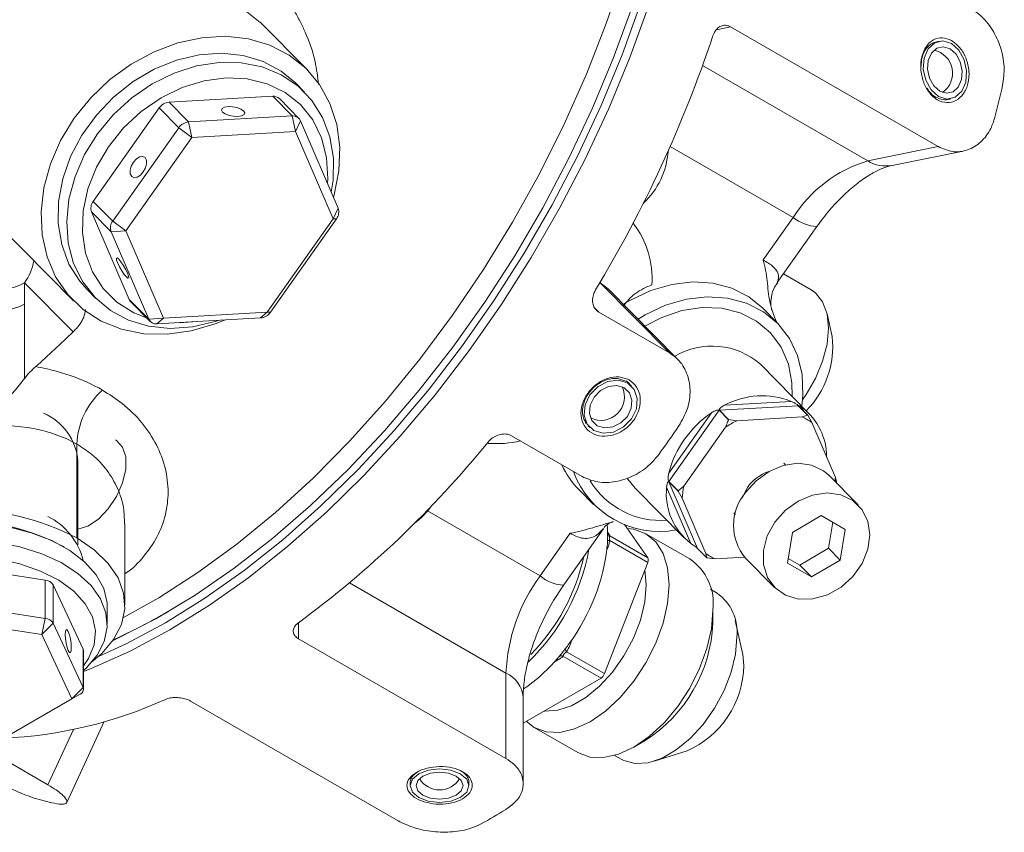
# Model space of a CAD drawing. Header units: millimetres. Extents: x 10 to 831, y 10 to 584.
# Tile 9 of 25: x 398 to 482, y 129 to 199. Entities that reach past the tile are written whole.
import ezdxf

# ---------------------------------------------------------------- set-up
doc = ezdxf.new("R2010")
doc.units = ezdxf.units.MM
doc.linetypes.add('SLD-Solido', pattern=[0])

msp = doc.modelspace()

# ---------------------------------------------------------------- linework, layer by layer
at = {"color": 7, "linetype": 'SLD-Solido', "lineweight": 15}
for p, q in [((418.335, 198.281), (416.349, 199.861)), ((422.369, 194.238), (418.354, 198.303)), ((458.407, 197.902), (457.214, 197.661)), ((458.407, 197.902), (476.084, 187.697)), ((476.171, 196.672), (475.95, 196.627)), ((456.03, 194.604), (470.093, 186.486)), ((422.134, 192.343), (421.386, 193.1)), ((419.414, 191.994), (410.596, 191.488)), ((410.596, 191.488), (412.259, 189.805)), ((419.414, 191.994), (421.077, 190.312)), ((421.646, 190.109), (419.984, 191.791)), ((476.94, 191.726), (477.162, 191.771)), ((409.747, 190.99), (404.133, 183.038)), ((409.747, 190.99), (411.41, 189.308)), ((386.993, 190.205), (402.452, 174.559)), ((412.259, 189.805), (421.077, 190.312)), ((412.533, 188.479), (412.259, 189.805)), ((421.35, 188.985), (421.077, 190.312)), ((421.35, 188.985), (421.784, 189.903)), ((421.784, 189.903), (424.987, 182.458)), ((405.795, 181.356), (411.41, 189.308)), ((412.533, 188.479), (411.41, 189.308)), ((421.35, 188.985), (412.533, 188.479)), ((424.553, 181.539), (421.35, 188.985)), ((412.533, 188.479), (406.918, 180.527)), ((453.27, 187.716), (463.751, 181.665)), ((470.093, 186.486), (476.084, 187.697)), ((472.176, 186.099), (478.221, 187.32)), ((404.133, 183.038), (405.795, 181.356)), ((403.991, 182.133), (407.194, 174.687)), ((403.991, 182.133), (405.653, 180.45)), ((424.553, 181.539), (424.987, 182.458)), ((405.795, 181.356), (406.918, 180.527)), ((418.939, 173.587), (424.553, 181.539)), ((424.845, 181.552), (419.23, 173.6)), ((424.553, 181.539), (424.845, 181.552)), ((461.195, 178.045), (463.751, 181.665)), ((405.653, 180.45), (406.918, 180.527)), ((408.856, 173.004), (405.653, 180.45)), ((406.918, 180.527), (410.121, 173.081)), ((462.392, 176.118), (465.758, 180.885)), ((402.423, 171.922), (398.288, 176.106)), ((398.288, 176.106), (398.288, 174.294)), ((447.312, 176.091), (447.281, 176.109)), ((453.201, 170.13), (447.312, 176.091)), ((465.274, 175.503), (462.918, 176.863)), ((403.602, 175.529), (404.35, 174.772)), ((453.902, 169.589), (448.008, 175.554)), ((407.194, 174.687), (408.856, 173.004)), ((407.331, 174.482), (408.994, 172.799)), ((398.288, 174.294), (398.288, 167.957)), ((410.121, 173.081), (418.939, 173.587)), ((418.381, 173.102), (418.939, 173.587)), ((419.23, 173.6), (418.939, 173.587)), ((446.853, 173.942), (447.19, 173.6)), ((447.19, 173.6), (453.201, 170.13)), ((462.4, 172.668), (461.153, 173.93)), ((408.856, 173.004), (410.121, 173.081)), ((418.381, 173.102), (409.563, 172.596)), ((409.563, 172.596), (410.121, 173.081)), ((411.434, 172.703), (412.624, 172.772)), ((467.058, 171.515), (466.628, 173.453)), ((465.106, 164.95), (460.949, 169.156)), ((449.665, 167.622), (449.518, 167.753)), ((449.984, 167.299), (449.665, 167.622)), ((457.439, 165.237), (453.159, 159.174)), ((458.229, 164.438), (457.439, 165.237)), ((464.179, 165.633), (457.456, 165.247)), ((457.456, 165.247), (458.246, 164.447)), ((457.893, 165.674), (463.578, 166.001)), ((464.969, 164.833), (464.179, 165.633)), ((464.192, 165.625), (464.982, 164.826)), ((464.511, 165.462), (464.633, 165.179)), ((453.152, 159.891), (456.772, 165.018)), ((458.95, 164.355), (458.246, 164.447)), ((464.514, 164.674), (458.95, 164.355)), ((464.969, 164.833), (464.514, 164.674)), ((465.317, 164.21), (464.982, 164.826)), ((446.284, 163.929), (446.427, 163.784)), ((457.985, 163.789), (454.442, 158.771)), ((467.339, 159.512), (465.317, 164.21)), ((439.754, 163.068), (445.764, 159.598)), ((402.726, 162.365), (402.726, 154.368)), ((402.826, 153.768), (402.826, 160.902)), ((463.087, 160.59), (462.944, 160.735)), ((469.271, 157.177), (466.777, 159.701)), ((467.424, 159.149), (467.339, 159.512)), ((450.279, 158.614), (454.435, 154.407)), ((455.03, 153.895), (452.965, 158.695)), ((453.946, 158.357), (453.156, 159.157)), ((453.156, 159.157), (455.598, 153.48)), ((453.159, 159.174), (453.948, 158.375)), ((454.442, 158.771), (453.948, 158.375)), ((459.852, 158.674), (459.396, 157.778)), ((445.503, 158.467), (446.75, 157.206)), ((453.946, 158.357), (454.281, 157.742)), ((454.281, 157.742), (456.302, 153.044)), ((432.613, 156.674), (442.198, 151.14)), ((458.676, 156.518), (458.819, 156.373)), ((466.124, 156.278), (463.673, 154.841)), ((468.165, 155.099), (466.124, 156.278)), ((406.826, 148.653), (406.826, 155.601)), ((449.373, 155.506), (451.357, 152.684)), ((466.758, 153.494), (467.105, 155.711)), ((442.198, 151.14), (444.755, 154.761)), ((444.204, 150.36), (447.57, 155.126)), ((448.119, 154.553), (451.357, 152.684)), ((454.931, 152.577), (451.204, 154.729)), ((463.673, 154.841), (463.263, 152.227)), ((467.755, 152.485), (468.165, 155.099)), ((401.667, 153.592), (401.525, 153.674)), ((447.958, 153.554), (447.873, 153.336)), ((447.899, 153.59), (447.958, 153.554)), ((451.357, 152.276), (448.119, 154.145)), ((455.598, 153.48), (456.388, 152.681)), ((464.307, 152.058), (466.758, 153.494)), ((466.758, 153.494), (467.755, 152.485)), ((456.302, 153.044), (456.388, 152.681)), ((456.401, 152.673), (457.105, 152.58)), ((457.105, 152.58), (459.614, 152.724)), ((459.663, 152.673), (462.157, 150.149)), ((463.326, 152.625), (464.307, 152.058)), ((400.025, 150.768), (390.545, 152.234)), ((451.357, 152.276), (447.682, 142.806)), ((463.263, 152.227), (465.304, 151.048)), ((464.307, 152.058), (465.304, 151.048)), ((465.304, 151.048), (467.755, 152.485)), ((451.233, 150.368), (451.113, 151.648)), ((400.025, 150.768), (400.025, 147.502)), ((403.273, 144.887), (400.733, 150.36)), ((400.733, 150.36), (400.733, 147.094)), ((425.959, 150.544), (439.283, 142.852)), ((457.262, 149.667), (456.702, 149.99)), ((390.545, 148.968), (400.025, 147.502)), ((405.326, 147.02), (405.326, 148.49)), ((399.767, 146.128), (390.286, 147.594)), ((456.904, 147.11), (456.904, 148.216)), ((399.767, 146.128), (400.025, 147.502)), ((399.767, 146.128), (400.733, 147.094)), ((400.733, 147.094), (403.273, 141.621)), ((421.606, 147.146), (421.606, 145.782)), ((459.448, 144.45), (458.811, 147.322)), ((402.307, 140.655), (399.767, 146.128)), ((439.283, 135.577), (421.606, 145.782)), ((444.931, 145.754), (444.717, 145.202)), ((403.273, 144.887), (403.273, 141.621)), ((403.307, 141.471), (403.307, 144.737)), ((447.376, 142.425), (444.139, 144.294)), ((444.445, 144.675), (447.682, 142.806)), ((459.547, 143.493), (459.448, 144.45)), ((443.76, 144.012), (443.407, 143.808)), ((439.283, 135.577), (439.283, 142.852)), ((447.376, 142.425), (440.748, 138.599)), ((402.307, 140.655), (403.273, 141.621)), ((402.307, 140.655), (403.014, 141.063)), ((395.367, 136.648), (402.307, 140.655)), ((430.091, 130.27), (412.413, 140.475)), ((440.748, 133.426), (440.748, 140.811)), ((401.881, 131.831), (405.061, 138.72)), ((400.276, 133.338), (402.454, 138.058)), ((441.68, 138.23), (445.406, 136.079)), ((394.265, 136.808), (400.276, 133.338)), ((450.17, 136.551), (451.128, 137.104)), ((451.898, 135.347), (454.703, 136.231)), ((448.532, 135.839), (449.093, 135.516)), ((431.127, 133.526), (431.127, 133.266)), ((436.127, 133.266), (436.127, 133.526))]:
    msp.add_line(p, q, dxfattribs=at)
at = {"color": 7, "linetype": 'SLD-Solido', "lineweight": 15, "flags": 128}
for points in [[(455.9, 224.916), (455.774, 220.937), (455.395, 216.835), (454.766, 212.632), (453.89, 208.352), (452.772, 204.018), (451.419, 199.654), (449.837, 195.286), (448.037, 190.938), (446.027, 186.633), (443.82, 182.397), (441.427, 178.252), (438.861, 174.222), (436.138, 170.329), (433.273, 166.596), (430.281, 163.043), (427.179, 159.689), (423.985, 156.554), (420.716, 153.656), (417.39, 151.01), (414.027, 148.631), (410.646, 146.532), (407.264, 144.726), (403.901, 143.222), (403.307, 142.987)], [(404.592, 144.274), (406.937, 145.352), (410.292, 147.145), (413.647, 149.227), (416.984, 151.587), (420.283, 154.212), (423.527, 157.088), (426.696, 160.199), (429.774, 163.526), (432.743, 167.052), (435.586, 170.756), (438.287, 174.618), (440.833, 178.617), (443.207, 182.729), (445.397, 186.933), (447.391, 191.203), (449.178, 195.518), (450.747, 199.852), (452.089, 204.181), (453.198, 208.481), (454.068, 212.728), (454.692, 216.898), (455.029, 220.392)], [(453.858, 215.575), (453.351, 212.362), (452.476, 208.129), (451.358, 203.843), (450.005, 199.53), (448.425, 195.213), (446.626, 190.919), (444.62, 186.67), (442.416, 182.492), (440.029, 178.409), (437.471, 174.444), (434.758, 170.619), (431.904, 166.956), (428.927, 163.478), (425.843, 160.202), (422.67, 157.149), (419.426, 154.336), (416.13, 151.778), (412.8, 149.491), (409.456, 147.487), (406.116, 145.779), (405.817, 145.64)], [(406.703, 147.584), (409.714, 149.269), (413.053, 151.416), (416.369, 153.841), (419.641, 156.528), (422.852, 159.463), (425.983, 162.63), (429.016, 166.009), (431.934, 169.582), (434.719, 173.329), (437.356, 177.227), (439.831, 181.254), (442.128, 185.387), (444.234, 189.604), (446.138, 193.878), (447.829, 198.187), (449.296, 202.505), (450.532, 206.807), (451.386, 210.391)], [(402.511, 190.113), (403.924, 191.859), (405.557, 193.411), (407.367, 194.73), (409.308, 195.781), (411.329, 196.538), (413.378, 196.98), (415.402, 197.096), (417.349, 196.883), (419.168, 196.347), (420.812, 195.502), (422.238, 194.369), (423.409, 192.977), (424.296, 191.364), (424.875, 189.57), (425.131, 187.642), (425.058, 185.631), (424.657, 183.587), (424.595, 183.368)], [(474.899, 195.242), (474.824, 194.301), (475.03, 193.348), (475.485, 192.527), (476.12, 191.965), (476.838, 191.746), (477.53, 191.904), (478.091, 192.415), (478.434, 193.201), (478.509, 194.143), (478.303, 195.096), (477.848, 195.916), (477.213, 196.479), (476.495, 196.697), (475.803, 196.539), (475.242, 196.028), (474.899, 195.242)], [(421.386, 193.1), (420.133, 194.137), (418.6, 194.953), (416.892, 195.464), (415.057, 195.653), (413.148, 195.517), (411.22, 195.058), (409.329, 194.29), (407.529, 193.235), (405.872, 191.924), (404.405, 190.393), (403.171, 188.688), (402.206, 186.857), (401.536, 184.953), (401.181, 183.03), (401.152, 181.144), (401.449, 179.35), (402.064, 177.698), (402.979, 176.237), (403.602, 175.529)], [(475.252, 195.038), (475.193, 194.285), (475.357, 193.522), (475.721, 192.866), (476.229, 192.416), (476.804, 192.241), (477.357, 192.368), (477.806, 192.777), (478.081, 193.405), (478.14, 194.158), (477.975, 194.921), (477.611, 195.577), (477.103, 196.027), (476.529, 196.202), (475.975, 196.076), (475.527, 195.667), (475.252, 195.038)], [(409.163, 193.04), (411.015, 193.954), (412.931, 194.57), (414.856, 194.869), (416.735, 194.842), (418.513, 194.491), (420.14, 193.825), (421.568, 192.864), (422.756, 191.635), (423.671, 190.173), (424.286, 188.522), (424.583, 186.727), (424.554, 184.841), (424.404, 183.812)], [(414.76, 172.894), (414.515, 172.813), (412.588, 172.354), (410.679, 172.218), (408.844, 172.408), (407.135, 172.918), (405.602, 173.735), (404.289, 174.834), (403.234, 176.184), (402.466, 177.746), (402.008, 179.475), (401.874, 181.322), (402.066, 183.233), (402.58, 185.153), (403.401, 187.028), (404.505, 188.802), (405.86, 190.426), (407.428, 191.852), (409.163, 193.04)], [(424.086, 184.552), (424.11, 184.969), (424.011, 186.773), (423.579, 188.461), (422.829, 189.977), (421.783, 191.274), (420.476, 192.309), (418.951, 193.049), (417.255, 193.471), (415.443, 193.56), (413.574, 193.315), (411.708, 192.742), (409.905, 191.86)], [(409.905, 191.86), (408.222, 190.699), (406.713, 189.294), (405.428, 187.691), (404.408, 185.942), (403.684, 184.102), (403.282, 182.232), (403.212, 180.391), (403.479, 178.637), (404.072, 177.029), (404.974, 175.617), (406.155, 174.446), (407.577, 173.555), (408.68, 173.117)], [(415.146, 190.638), (415.373, 190.481), (415.703, 190.355), (416.084, 190.281), (416.46, 190.269), (416.772, 190.32), (416.973, 190.428), (417.033, 190.576), (416.943, 190.741), (416.715, 190.898), (416.386, 191.023), (416.004, 191.098), (415.629, 191.11), (415.316, 191.058), (415.115, 190.95), (415.055, 190.803), (415.146, 190.638)], [(415.314, 172.926), (414.51, 172.599), (412.468, 171.998), (410.424, 171.718), (408.433, 171.766), (406.544, 172.142), (404.807, 172.835), (403.267, 173.827), (401.964, 175.093), (400.931, 176.601), (400.196, 178.31), (399.777, 180.177), (399.685, 182.153), (399.923, 184.187), (400.484, 186.227), (401.355, 188.22), (402.511, 190.113)], [(407.407, 185.152), (407.61, 185.053), (407.868, 185.092), (408.144, 185.264), (408.395, 185.542), (408.582, 185.884), (408.677, 186.238), (408.667, 186.55), (408.551, 186.773), (408.348, 186.872), (408.09, 186.833), (407.814, 186.661), (407.563, 186.383), (407.376, 186.041), (407.281, 185.687), (407.291, 185.375), (407.407, 185.152)], [(406.958, 176.599), (407.092, 176.496), (407.156, 176.524), (407.14, 176.679), (407.047, 176.937), (406.89, 177.26), (406.694, 177.597), (406.489, 177.898), (406.305, 178.117), (406.171, 178.22), (406.107, 178.192), (406.122, 178.037), (406.216, 177.779), (406.372, 177.456), (406.568, 177.119), (406.774, 176.818), (406.958, 176.599)], [(448.008, 175.554), (447.879, 175.678), (447.312, 176.091)], [(461.153, 173.93), (459.964, 174.9), (458.52, 175.633), (456.909, 176.062), (455.184, 176.175), (453.399, 175.966), (451.611, 175.444), (449.879, 174.624), (449.248, 174.241)], [(464.536, 166.123), (464.852, 166.574), (465.652, 167.959), (466.253, 169.413), (466.627, 170.861), (466.754, 172.232), (466.627, 173.457), (466.253, 174.475), (465.652, 175.233), (465.274, 175.503)], [(464.471, 165.592), (464.567, 166.542), (464.499, 168.275), (464.112, 169.901), (463.418, 171.367), (462.441, 172.626), (461.21, 173.638), (459.767, 174.371), (458.156, 174.8), (456.431, 174.913), (454.645, 174.704), (452.858, 174.182), (451.126, 173.362), (450.53, 173.002)], [(451.118, 172.407), (452.553, 173.154), (454.268, 173.733), (455.994, 173.994), (457.668, 173.928), (459.231, 173.537), (460.626, 172.835), (461.802, 171.848), (462.716, 170.611), (463.337, 169.169), (463.64, 167.573), (463.659, 166.414)], [(446.438, 166.562), (446.025, 165.709), (445.945, 164.831), (446.208, 164.061), (446.776, 163.516), (447.561, 163.28), (448.445, 163.388), (449.292, 163.823), (449.974, 164.521), (450.386, 165.374), (450.467, 166.252), (450.204, 167.022), (449.636, 167.567), (448.851, 167.803), (447.967, 167.695), (447.12, 167.259), (446.438, 166.562)], [(446.792, 166.358), (446.461, 165.676), (446.397, 164.973), (446.608, 164.357), (447.062, 163.921), (447.69, 163.732), (448.397, 163.818), (449.075, 164.167), (449.62, 164.725), (449.95, 165.407), (450.015, 166.11), (449.804, 166.726), (449.35, 167.162), (448.722, 167.351), (448.015, 167.264), (447.337, 166.916), (446.792, 166.358)], [(402.826, 155.1), (403.665, 155.372), (404.569, 155.972), (405.413, 156.841), (406.122, 157.903), (406.632, 159.062), (406.899, 160.217), (406.899, 161.263), (406.632, 162.109), (406.122, 162.679), (406.042, 162.728)], [(466.777, 159.701), (466.315, 160.089), (465.301, 160.569), (464.133, 160.723), (462.897, 160.541), (461.686, 160.036), (460.588, 159.245), (459.685, 158.228)], [(449.607, 159.464), (449.666, 159.373), (450.279, 158.614)], [(462.178, 155.704), (461.538, 154.535), (461.207, 153.302), (461.21, 152.096), (461.548, 151.005), (462.194, 150.112), (463.102, 149.482), (464.203, 149.163), (465.416, 149.177), (466.651, 149.523), (467.817, 150.177), (468.827, 151.089), (469.606, 152.193), (470.096, 153.405), (470.262, 154.636), (470.09, 155.796), (469.593, 156.797), (468.809, 157.565), (467.795, 158.045), (466.627, 158.199), (465.391, 158.017), (464.179, 157.512), (463.081, 156.721), (462.178, 155.704)], [(405.326, 148.49), (405.311, 148.847), (405.027, 150.06), (404.392, 151.228), (403.424, 152.317), (402.151, 153.296), (400.61, 154.136), (398.845, 154.815), (396.907, 155.311), (394.852, 155.611), (392.738, 155.706), (390.627, 155.594), (388.579, 155.277), (386.653, 154.765), (384.905, 154.072), (383.385, 153.219), (382.136, 152.23), (381.195, 151.133), (380.589, 149.961), (380.334, 148.745), (380.326, 148.49)], [(453.177, 150.368), (453.048, 151.81), (452.665, 153.048), (452.042, 154.033), (451.205, 154.728), (450.184, 155.106), (449.608, 155.172)], [(402.726, 154.368), (404.22, 153.35), (405.404, 152.203), (406.244, 150.96), (406.719, 149.653), (406.814, 148.319), (406.528, 146.995), (405.869, 145.716), (404.853, 144.516), (403.996, 143.781)], [(389.591, 153.991), (391.678, 154.206), (393.798, 154.215), (395.891, 154.016), (397.894, 153.617), (399.753, 153.027), (401.412, 152.265), (402.824, 151.352), (403.948, 150.315), (404.752, 149.182), (405.214, 147.988), (405.319, 146.765), (405.064, 145.55), (404.458, 144.377), (403.517, 143.281), (403.299, 143.081)], [(403.307, 143.471), (403.737, 144.105), (404.211, 145.264), (404.318, 146.452), (404.057, 147.633), (403.435, 148.767), (402.471, 149.82), (401.198, 150.756), (399.655, 151.545), (397.893, 152.164), (395.969, 152.59), (393.943, 152.811), (391.881, 152.82), (389.85, 152.616)], [(441.007, 138.748), (441.68, 138.231), (442.7, 137.852), (443.865, 137.806), (445.128, 138.093), (446.442, 138.702), (447.756, 139.61), (449.02, 140.782), (450.184, 142.173), (451.205, 143.729), (452.042, 145.391), (452.665, 147.095), (453.048, 148.776), (453.177, 150.368)], [(442.519, 139.621), (442.588, 139.614), (443.689, 139.684), (444.867, 140.075), (446.072, 140.77), (447.251, 141.74), (448.351, 142.941), (449.326, 144.321), (450.132, 145.821), (450.735, 147.373), (451.107, 148.911), (451.233, 150.368)], [(445.406, 136.079), (446.427, 135.701), (447.591, 135.655), (448.855, 135.942), (450.169, 136.551), (451.483, 137.459), (452.746, 138.631), (453.91, 140.022), (454.931, 141.578), (455.769, 143.24), (456.391, 144.944), (456.774, 146.624), (456.904, 148.216)], [(401.744, 146.14), (401.764, 145.785), (401.82, 145.399), (401.904, 145.041), (402.003, 144.765), (402.102, 144.614), (402.186, 144.61), (402.242, 144.754), (402.262, 145.024), (402.242, 145.379), (402.186, 145.765), (402.102, 146.123), (402.003, 146.398), (401.904, 146.55), (401.82, 146.554), (401.764, 146.41), (401.744, 146.14)], [(449.093, 135.516), (449.312, 135.402), (450.289, 135.146), (451.392, 135.216), (452.573, 135.608), (453.781, 136.305), (454.962, 137.277), (456.066, 138.481), (457.043, 139.865), (457.851, 141.368), (458.455, 142.925), (458.828, 144.466), (458.954, 145.926)], [(403.307, 144.737), (403.298, 144.813), (403.273, 144.887)], [(444.351, 144.946), (444.337, 144.926), (444.33, 144.901), (444.331, 144.871), (444.34, 144.837), (444.356, 144.8), (444.379, 144.76), (444.409, 144.718), (444.445, 144.675)], [(443.629, 144.058), (443.691, 144.044), (443.76, 144.012)], [(431.859, 134.286), (431.317, 133.818), (431.127, 133.266), (431.317, 132.713), (431.859, 132.245), (432.67, 131.932), (433.627, 131.822), (434.583, 131.932), (435.394, 132.245), (435.936, 132.713), (436.127, 133.266), (435.936, 133.818), (435.394, 134.286), (434.583, 134.599), (433.627, 134.709), (432.67, 134.599), (431.859, 134.286)], [(432.212, 134.082), (431.779, 133.707), (431.627, 133.266), (431.779, 132.824), (432.212, 132.449), (432.861, 132.199), (433.627, 132.111), (434.392, 132.199), (435.041, 132.449), (435.474, 132.824), (435.627, 133.266), (435.474, 133.707), (435.041, 134.082), (434.392, 134.332), (433.627, 134.42), (432.861, 134.332), (432.212, 134.082)]]:
    msp.add_lwpolyline(points, dxfattribs=at)
at = {"color": 7, "linetype": 'SLD-Solido', "lineweight": 15}
for centre, radius, start, end in [((354.994, 231.048), 107.403, 328.85557, 341.59447), ((475.321, 193.95), 2, 304.82512, 78.02411), ((394.952, 212.455), 88.802, 345.49403, 347.29189), ((410.699, 190.34), 1.153, 95.11211, 145.63341), ((419.476, 191.268), 0.728, 45.87227, 94.9048), ((412.362, 188.657), 1.153, 95.11211, 145.63341), ((421.147, 189.617), 0.698, 24.23298, 95.77239), ((446.458, 187.754), 6.65, 312.95603, 356.26707), ((473.313, 175.668), 11.287, 106.57907, 147.90398), ((471.641, 189.016), 2.966, 238.53743, 280.39396), ((404.881, 182.457), 0.948, 142.17183, 200.02453), ((424.096, 182.133), 0.948, 322.17183, 20.02453), ((406.544, 180.774), 0.948, 142.17183, 200.02453), ((443.998, 176.473), 7.726, 355.95595, 37.61926), ((465.972, 184.399), 3.521, 230.91021, 266.50416), ((394.501, 178.83), 4.665, 324.27564, 349.32061), ((395.335, 181.743), 6.364, 264.37491, 297.65311), ((407.803, 174.947), 0.663, 203.0895, 224.58497), ((395.335, 179.931), 6.364, 264.37491, 297.65311), ((418.278, 174.251), 1.153, 275.11211, 325.63341), ((409.493, 173.291), 0.698, 204.23298, 275.77239), ((343.012, 232.793), 85.058, 311.37222, 314.30432), ((459.385, 170.659), 7.721, 315.07658, 6.36341), ((456.831, 164.471), 6.239, 48.68393, 120.60992), ((409.378, 162.024), 6.66, 132.13263, 177.0679), ((447.375, 166.383), 2, 243.7641, 25.54638), ((461.087, 159.713), 6.763, 68.39068, 118.18143), ((461.323, 161.269), 5.267, 359.79727, 52.75883), ((398.02, 160.544), 4.82, 4.25039, 67.05728), ((461.775, 157.644), 8.911, 124.15648, 165.3933), ((462.757, 156.752), 8.503, 116.60284, 124.14268), ((462.718, 156.797), 8.862, 120.31149, 120.43402), ((462.495, 160.249), 4.864, 54.53, 65.47538), ((462.445, 160.445), 5.062, 59.9137, 60.09168), ((364.826, 225.054), 108.13, 323.98656, 325.56322), ((369.324, 218.213), 88.226, 306.34085, 320.87152), ((438.433, 171.964), 9.566, 265.99712, 282.57899), ((450.725, 163.603), 7.324, 204.32122, 224.52747), ((452.35, 162.724), 7.81, 200.19361, 280.70695), ((462.787, 156.632), 3.575, 108.1142, 145.17763), ((460.699, 160.034), 6.66, 352.54089, 355.50368), ((452.481, 162.922), 7.069, 211.41697, 274.11816), ((458.282, 158.138), 5.346, 174.0181, 232.53495), ((461.138, 157.195), 6.879, 166.75564, 175.44072), ((460.343, 160.249), 7.167, 351.0276, 351.16876), ((461.027, 157.257), 7.167, 171.0276, 171.16876), ((462.97, 155.438), 4.31, 139.65911, 219.90338), ((428.009, 160.482), 5.979, 305.62097, 325.63981), ((392.826, 135.367), 21.425, 62.48054, 117.51946), ((397.695, 151.037), 5.766, 14.07904, 63.67177), ((392.826, 137.13), 18.691, 62.26361, 117.73639), ((438.626, 154.623), 9.318, 2.23527, 4.87409), ((437.575, 154.588), 10.369, 357.79752, 2.20248), ((448.36, 154.91), 0.431, 194.26357, 235.91705), ((430.833, 155.552), 17.174, 323.67608, 353.91256), ((436.484, 154.623), 11.461, 355.53336, 357.83196), ((448.242, 155.149), 1.012, 252.01514, 262.98969), ((428.756, 156.671), 17.898, 313.96688, 349.48172), ((429.093, 156.484), 17.221, 315.63812, 347.56765), ((450.948, 152.48), 0.456, 333.43643, 26.56357), ((459.124, 157.005), 4.864, 234.53, 245.47538), ((458.925, 157.061), 5.062, 239.9137, 240.09168), ((452.373, 148.793), 4.567, 352.74417, 55.94365), ((454.318, 142.221), 15.048, 143.65067, 177.59964), ((444.243, 153.424), 3.066, 228.16318, 269.27246), ((399.971, 149.857), 0.913, 33.43888, 86.5665), ((454.911, 146.35), 4.065, 354.01368, 54.67414), ((383.799, 194.497), 53.547, 294.33231, 299.88061), ((399.971, 146.591), 0.913, 33.43888, 86.5665), ((444.394, 147.662), 12.522, 302.52994, 357.47544), ((429.743, 156.06), 18.355, 322.73391, 324.41316), ((430.197, 155.711), 17.782, 319.66826, 322.7426), ((444.008, 143.985), 0.335, 67.1569, 139.62839), ((432.867, 153.17), 14.098, 304.13742, 318.38604), ((430.739, 155.254), 17.073, 317.89832, 319.66059), ((451.451, 143.646), 8.097, 293.6798, 358.91224), ((438.246, 140.561), 2.515, 5.6948, 65.62534), ((446.962, 143.071), 0.767, 302.63797, 339.77289), ((402.858, 141.474), 0.44, 290.74208, 19.461), ((394.929, 174.362), 37.08, 272.36603, 294.47682), ((433.627, 134.899), 2, 211.1772, 328.8228), ((405.762, 154.15), 22.925, 253.1174, 257.55212), ((408.068, 182.862), 60.327, 298.83407, 301.16056)]:
    msp.add_arc(centre, radius, start, end, dxfattribs=at)
for points, knots in [([(421.23, 199.299), (421.409, 198.989), (421.753, 198.395), (422.413, 196.976), (423.052, 195.213), (423.246, 193.652), (423.327, 192.997)], [0, 0, 0, 0, 0.165084, 0.317072, 0.713268, 1, 1, 1, 1]), ([(481.579, 192.92), (481.65, 193.447), (481.794, 194.502), (481.447, 196.192), (480.734, 197.718), (479.83, 198.826), (479.182, 199.26), (478.925, 199.432)], [0, 0, 0, 0, 0.214486, 0.428951, 0.643938, 0.85899, 1, 1, 1, 1]), ([(456.903, 197.137), (456.966, 197.286), (457.092, 197.584), (457.409, 197.892), (457.78, 198.046), (458.128, 198.036), (458.328, 197.94), (458.407, 197.902)], [0, 0, 0, 0, 0.216508, 0.433054, 0.648628, 0.862862, 1, 1, 1, 1]), ([(477.235, 196.73), (477.483, 196.543), (477.98, 196.169), (478.512, 195.217), (478.759, 194.137), (478.684, 193.06), (478.282, 192.164), (477.63, 191.569), (476.824, 191.387), (475.998, 191.629), (475.283, 192.277), (474.778, 193.215), (474.566, 194.309), (474.654, 195.386), (475.044, 196.281), (475.662, 196.862), (476.44, 197.058), (476.97, 196.84), (477.235, 196.73)], [0, 0, 0, 0, 0.0623842, 0.1248202, 0.1873303, 0.2499128, 0.3125263, 0.3750974, 0.437521, 0.4999991, 0.5624765, 0.6248993, 0.6874712, 0.7500853, 0.812667, 0.8751765, 0.9376144, 1, 1, 1, 1]), ([(475.95, 196.623), (475.827, 196.588), (475.57, 196.517), (475.244, 196.26), (474.924, 195.845), (474.677, 195.276), (474.649, 194.772), (474.636, 194.548)], [0, 0, 0, 0, 0.168869, 0.351845, 0.515669, 0.784793, 1, 1, 1, 1]), ([(475.126, 192.683), (475.191, 192.584), (475.402, 192.261), (475.876, 191.871), (476.432, 191.698), (476.794, 191.68), (476.927, 191.727), (476.938, 191.731)], [0, 0, 0, 0, 0.142614, 0.464644, 0.78656, 0.982883, 1, 1, 1, 1]), ([(476.084, 187.697), (476.496, 187.518), (477.321, 187.162), (478.62, 187.336), (479.762, 188.027), (480.551, 189.062), (480.817, 189.884), (480.923, 190.212)], [0, 0, 0, 0, 0.213836, 0.427648, 0.642126, 0.857268, 1, 1, 1, 1]), ([(465.758, 180.885), (465.935, 181.129), (466.458, 181.849), (467.391, 182.936), (468.532, 184.045), (469.652, 184.925), (470.684, 185.557), (471.564, 185.948), (471.979, 186.05), (472.176, 186.099)], [0, 0, 0, 0, 0.08247, 0.243393, 0.402624, 0.559236, 0.712821, 0.863641, 1, 1, 1, 1]), ([(462.308, 172.761), (462.097, 173.322), (461.681, 174.428), (461.548, 176.28), (461.352, 177.47), (461.196, 178.041), (461.195, 178.045)], [0, 0, 0, 0, 0.338738, 0.668357, 0.997774, 1, 1, 1, 1]), ([(461.195, 178.045), (461.505, 177.86), (462.227, 177.429), (462.596, 176.65), (462.452, 176.295), (462.383, 176.125)], [0, 0, 0, 0, 0.2831477, 0.6576773, 1, 1, 1, 1]), ([(461.931, 173.741), (461.898, 173.866), (461.814, 174.191), (461.854, 174.91), (462.048, 175.618), (462.328, 175.978), (462.422, 176.099)], [0, 0, 0, 0, 0.194921, 0.5055994, 0.8336055, 1, 1, 1, 1]), ([(447.19, 173.6), (447.08, 173.683), (446.86, 173.848), (446.679, 174.25), (446.638, 174.711), (446.73, 175.149), (446.863, 175.399), (446.917, 175.5)], [0, 0, 0, 0, 0.213094, 0.426174, 0.639675, 0.854253, 1, 1, 1, 1]), ([(451.705, 175.928), (451.463, 175.827), (450.717, 175.514), (449.884, 174.9), (449.443, 174.324), (449.306, 174.144)], [0, 0, 0, 0, 0.2491682, 0.7661625, 1, 1, 1, 1]), ([(403.478, 173.815), (403.439, 173.598), (403.327, 172.989), (402.85, 172.353), (402.475, 171.975), (402.423, 171.922)], [0, 0, 0, 0, 0.32187, 0.905583, 1, 1, 1, 1]), ([(454.006, 163.907), (454.281, 164.392), (454.831, 165.362), (455.039, 166.967), (454.75, 168.442), (454.074, 169.528), (453.449, 169.959), (453.201, 170.13)], [0, 0, 0, 0, 0.214486, 0.428951, 0.643938, 0.85899, 1, 1, 1, 1]), ([(399.231, 168.963), (399.761, 168.868), (400.281, 168.754), (401.288, 168.492), (401.776, 168.343), (403.196, 167.843), (404.083, 167.441), (404.91, 166.964)], [0, 0, 0, 0, 0.25, 0.25, 0.5, 0.5, 1, 1, 1, 1]), ([(398.288, 167.957), (397.996, 167.584), (397.694, 167.218), (397.234, 166.674), (397.078, 166.492), (396.772, 166.138), (396.62, 165.964), (396.169, 165.452), (395.873, 165.122), (395.433, 164.644), (395.286, 164.488), (394.997, 164.182), (394.852, 164.032), (394.711, 163.888)], [0, 0, 0, 0, 0.25, 0.25, 0.375, 0.375, 0.5, 0.5, 0.75, 0.75, 0.875, 0.875, 1, 1, 1, 1]), ([(449.776, 167.826), (450.008, 167.642), (450.474, 167.274), (450.773, 166.366), (450.687, 165.359), (450.223, 164.378), (449.437, 163.588), (448.463, 163.092), (447.445, 162.981), (446.541, 163.249), (445.903, 163.871), (445.61, 164.739), (445.721, 165.733), (446.193, 166.704), (446.972, 167.503), (447.922, 168.012), (448.934, 168.163), (449.495, 167.938), (449.776, 167.826)], [0, 0, 0, 0, 0.062384, 0.12482, 0.18733, 0.249913, 0.312526, 0.375097, 0.437521, 0.499999, 0.562477, 0.624899, 0.687471, 0.750085, 0.812667, 0.875177, 0.937614, 1, 1, 1, 1]), ([(449.491, 167.714), (449.273, 167.807), (448.922, 167.958), (448.341, 167.956), (447.833, 167.849), (447.336, 167.627), (446.801, 167.259), (446.285, 166.703), (445.946, 166.048), (445.803, 165.457), (445.793, 164.96), (445.895, 164.495), (446.049, 164.242), (446.122, 164.122)], [0, 0, 0, 0, 0.122621, 0.197283, 0.280682, 0.363989, 0.438577, 0.561106, 0.683737, 0.758387, 0.841764, 0.925277, 1, 1, 1, 1]), ([(404.91, 166.964), (405.493, 166.592), (406.77, 165.778), (408.347, 164.201), (409.581, 162.344), (410.336, 160.327), (410.587, 158.304), (410.346, 156.305), (409.659, 154.446), (408.469, 152.774), (407.504, 151.723), (406.836, 151.322), (406.826, 151.316)], [0, 0, 0, 0, 0.098145, 0.214843, 0.334792, 0.44874, 0.56581, 0.673882, 0.784978, 0.890076, 0.998454, 1, 1, 1, 1]), ([(456.772, 165.018), (456.879, 165.085), (457.02, 165.173), (457.211, 165.241), (457.307, 165.262), (457.381, 165.263), (457.421, 165.253), (457.435, 165.241), (457.439, 165.237)], [0, 0, 0, 0, 0.486426, 0.638948, 0.792228, 0.878619, 0.965813, 1, 1, 1, 1]), ([(457.456, 165.247), (457.45, 165.255), (457.437, 165.274), (457.444, 165.321), (457.489, 165.396), (457.629, 165.53), (457.787, 165.617), (457.893, 165.674)], [0, 0, 0, 0, 0.069348, 0.153844, 0.282586, 0.518106, 1, 1, 1, 1]), ([(463.578, 166.001), (463.675, 165.954), (463.803, 165.892), (463.973, 165.788), (464.058, 165.73), (464.124, 165.681), (464.161, 165.65), (464.175, 165.637), (464.179, 165.633)], [0, 0, 0, 0, 0.486426, 0.638948, 0.792228, 0.878619, 0.965813, 1, 1, 1, 1]), ([(464.192, 165.625), (464.186, 165.632), (464.173, 165.647), (464.174, 165.657), (464.205, 165.652), (464.312, 165.6), (464.431, 165.517), (464.511, 165.462)], [0, 0, 0, 0, 0.069348, 0.153844, 0.282586, 0.518106, 1, 1, 1, 1]), ([(458.229, 164.438), (458.185, 164.316), (458.106, 164.099), (458.022, 163.883), (457.985, 163.789)], [0, 0, 0, 0, 0.564246, 1, 1, 1, 1]), ([(402.726, 162.365), (402.182, 162.679), (401.602, 162.943), (400.374, 163.379), (399.726, 163.55), (397.674, 163.928), (396.211, 163.988), (394.711, 163.888)], [0, 0, 0, 0, 0.25, 0.25, 0.5, 0.5, 1, 1, 1, 1]), ([(437.764, 162.537), (437.881, 162.658), (438.116, 162.901), (438.58, 163.139), (439.061, 163.242), (439.467, 163.205), (439.673, 163.106), (439.754, 163.068)], [0, 0, 0, 0, 0.216508, 0.433054, 0.648628, 0.862862, 1, 1, 1, 1]), ([(406.795, 155.6), (406.784, 156.046), (406.759, 157.071), (406.254, 158.614), (405.355, 160.155), (404.17, 161.432), (403.172, 162.077), (402.726, 162.365)], [0, 0, 0, 0, 0.168847, 0.388026, 0.601481, 0.821678, 1, 1, 1, 1]), ([(445.764, 159.598), (446.194, 159.411), (447.054, 159.038), (448.635, 159.088), (450.199, 159.608), (451.465, 160.468), (452.055, 161.189), (452.29, 161.476)], [0, 0, 0, 0, 0.213836, 0.427648, 0.642126, 0.857268, 1, 1, 1, 1]), ([(453.159, 159.174), (453.151, 159.183), (453.135, 159.204), (453.115, 159.267), (453.097, 159.379), (453.095, 159.602), (453.129, 159.775), (453.152, 159.891)], [0, 0, 0, 0, 0.069348, 0.153844, 0.282586, 0.518106, 1, 1, 1, 1]), ([(452.965, 158.695), (452.977, 158.806), (452.994, 158.952), (453.047, 159.094), (453.08, 159.149), (453.115, 159.173), (453.139, 159.172), (453.152, 159.16), (453.156, 159.157)], [0, 0, 0, 0, 0.486426, 0.638948, 0.792228, 0.878619, 0.965813, 1, 1, 1, 1]), ([(444.755, 154.761), (444.759, 154.762), (445.397, 154.874), (446.622, 155.222), (447.838, 155.582), (448.423, 155.756)], [0, 0, 0, 0, 0.003503, 0.520807, 1, 1, 1, 1]), ([(447.561, 155.134), (447.349, 154.905), (446.904, 154.425), (445.831, 154.209), (445.079, 154.595), (444.755, 154.761)], [0, 0, 0, 0, 0.342472, 0.716917, 1, 1, 1, 1]), ([(447.576, 155.123), (447.58, 155.133), (447.686, 155.367), (448.058, 155.616), (448.305, 155.711), (448.422, 155.756)], [0, 0, 0, 0, 0.023768, 0.535829, 1, 1, 1, 1]), ([(447.942, 154.806), (447.942, 154.799), (447.943, 154.779), (447.942, 154.703), (447.94, 154.571), (447.949, 154.391), (447.932, 154.251), (447.924, 154.187)], [0, 0, 0, 0, 0.083354, 0.227764, 0.434806, 0.742059, 1, 1, 1, 1]), ([(447.956, 154.761), (447.957, 154.759), (447.961, 154.752), (447.923, 154.82), (447.961, 154.752), (447.957, 154.759), (447.956, 154.761)], [0, 0, 0, 0, 0.203477, 0.5, 0.796523, 1, 1, 1, 1]), ([(448.061, 154.626), (448.032, 154.651), (447.976, 154.698), (447.947, 154.785), (447.941, 154.821), (447.942, 154.821), (447.942, 154.808), (447.942, 154.806)], [0, 0, 0, 0, 0.3366853, 0.6313937, 0.8043035, 0.9664163, 1, 1, 1, 1]), ([(447.958, 154.83), (447.959, 154.829), (448.031, 154.725), (448.075, 154.639), (448.119, 154.553)], [0, 0, 0, 0, 0.010741, 1, 1, 1, 1]), ([(448.119, 154.553), (448.118, 154.551), (448.114, 154.535), (448.096, 154.504), (448.087, 154.438), (448.089, 154.373), (448.101, 154.296), (448.114, 154.214), (448.117, 154.167), (448.119, 154.145)], [0, 0, 0, 0, 0.0575422, 0.3560307, 0.4838459, 0.5658509, 0.7515405, 0.8871801, 1, 1, 1, 1]), ([(448.119, 154.145), (448.107, 154.078), (448.076, 153.897), (448.014, 153.701), (447.966, 153.575), (447.958, 153.554)], [0, 0, 0, 0, 0.332235, 0.8881137, 1, 1, 1, 1]), ([(455.598, 153.48), (455.589, 153.488), (455.569, 153.507), (455.515, 153.55), (455.421, 153.619), (455.243, 153.743), (455.116, 153.834), (455.03, 153.895)], [0, 0, 0, 0, 0.069348, 0.153844, 0.282586, 0.518106, 1, 1, 1, 1]), ([(440.748, 140.811), (440.752, 141.018), (440.764, 141.621), (440.904, 142.768), (441.24, 144.257), (441.761, 145.84), (442.462, 147.454), (443.281, 148.988), (443.91, 149.922), (444.204, 150.36)], [0, 0, 0, 0, 0.07927, 0.23048, 0.384222, 0.540703, 0.699291, 0.859174, 1, 1, 1, 1]), ([(421.606, 145.782), (421.499, 145.859), (421.284, 146.012), (421.149, 146.321), (421.176, 146.647), (421.345, 146.934), (421.531, 147.085), (421.606, 147.146)], [0, 0, 0, 0, 0.213094, 0.426174, 0.639675, 0.854253, 1, 1, 1, 1]), ([(444.717, 145.202), (444.717, 145.2), (444.644, 145.012), (444.544, 144.843), (444.445, 144.675)], [0, 0, 0, 0, 0.0107406, 1, 1, 1, 1]), ([(444.139, 144.294), (444.103, 144.26), (444.009, 144.169), (443.873, 144.078), (443.777, 144.021), (443.76, 144.012)], [0, 0, 0, 0, 0.332235, 0.888114, 1, 1, 1, 1]), ([(444.445, 144.675), (444.441, 144.672), (444.398, 144.635), (444.328, 144.587), (444.249, 144.514), (444.206, 144.456), (444.181, 144.403), (444.159, 144.345), (444.147, 144.314), (444.139, 144.294)], [0, 0, 0, 0, 0.026921, 0.33554, 0.469527, 0.575486, 0.726573, 0.824549, 1, 1, 1, 1]), ([(410.292, 140.615), (410.424, 140.66), (410.687, 140.751), (411.191, 140.787), (411.702, 140.738), (412.125, 140.624), (412.332, 140.517), (412.413, 140.475)], [0, 0, 0, 0, 0.216508, 0.433054, 0.648628, 0.862862, 1, 1, 1, 1]), ([(392.839, 135.284), (393.264, 135.042), (394.115, 134.558), (395.628, 133.746), (397.11, 133.006), (398.311, 132.478), (398.878, 132.288), (399.105, 132.213)], [0, 0, 0, 0, 0.213836, 0.427648, 0.642126, 0.857268, 1, 1, 1, 1]), ([(439.283, 131.239), (439.642, 131.505), (440.358, 132.038), (440.808, 133.079), (440.712, 134.136), (440.141, 135.005), (439.527, 135.414), (439.283, 135.577)], [0, 0, 0, 0, 0.214486, 0.428951, 0.643938, 0.85899, 1, 1, 1, 1]), ([(435.589, 132.133), (435.301, 132.003), (434.725, 131.744), (433.617, 131.644), (432.532, 131.787), (431.603, 132.149), (430.992, 132.676), (430.77, 133.286), (430.995, 133.897), (431.611, 134.426), (432.542, 134.79), (433.634, 134.939), (434.724, 134.831), (435.651, 134.486), (436.264, 133.941), (436.479, 133.296), (436.27, 132.636), (435.816, 132.3), (435.589, 132.133)], [0, 0, 0, 0, 0.062645, 0.125191, 0.187593, 0.249915, 0.312267, 0.374728, 0.43726, 0.5, 0.562738, 0.625269, 0.687732, 0.750086, 0.812408, 0.874809, 0.937355, 1, 1, 1, 1]), ([(431.798, 134.473), (431.639, 134.361), (431.37, 134.172), (431.166, 133.839), (431.14, 133.634), (431.127, 133.526)], [0, 0, 0, 0, 0.404927, 0.686258, 1, 1, 1, 1]), ([(436.126, 133.526), (436.126, 133.526), (436.149, 133.64), (436.073, 133.861), (435.876, 134.232), (435.58, 134.44), (435.395, 134.57)], [0, 0, 0, 0, 0.000113, 0.29731, 0.563336, 1, 1, 1, 1]), ([(400.821, 131.763), (401.11, 131.718), (401.69, 131.626), (401.978, 131.841), (401.768, 132.274), (401.141, 132.813), (400.521, 133.189), (400.276, 133.338)], [0, 0, 0, 0, 0.214486, 0.428951, 0.643938, 0.85899, 1, 1, 1, 1]), ([(430.091, 130.27), (430.526, 130.059), (431.396, 129.637), (433.059, 129.31), (434.753, 129.283), (436.176, 129.547), (436.881, 129.881), (437.162, 130.014)], [0, 0, 0, 0, 0.213836, 0.427648, 0.642126, 0.857268, 1, 1, 1, 1])]:
    msp.add_open_spline(points, degree=3, knots=knots, dxfattribs=at)
msp.add_open_spline([(398.288, 167.957), (398.582, 168.332), (398.896, 168.668), (399.231, 168.963)], degree=3, dxfattribs=at)

doc.saveas('drawing.dxf')
